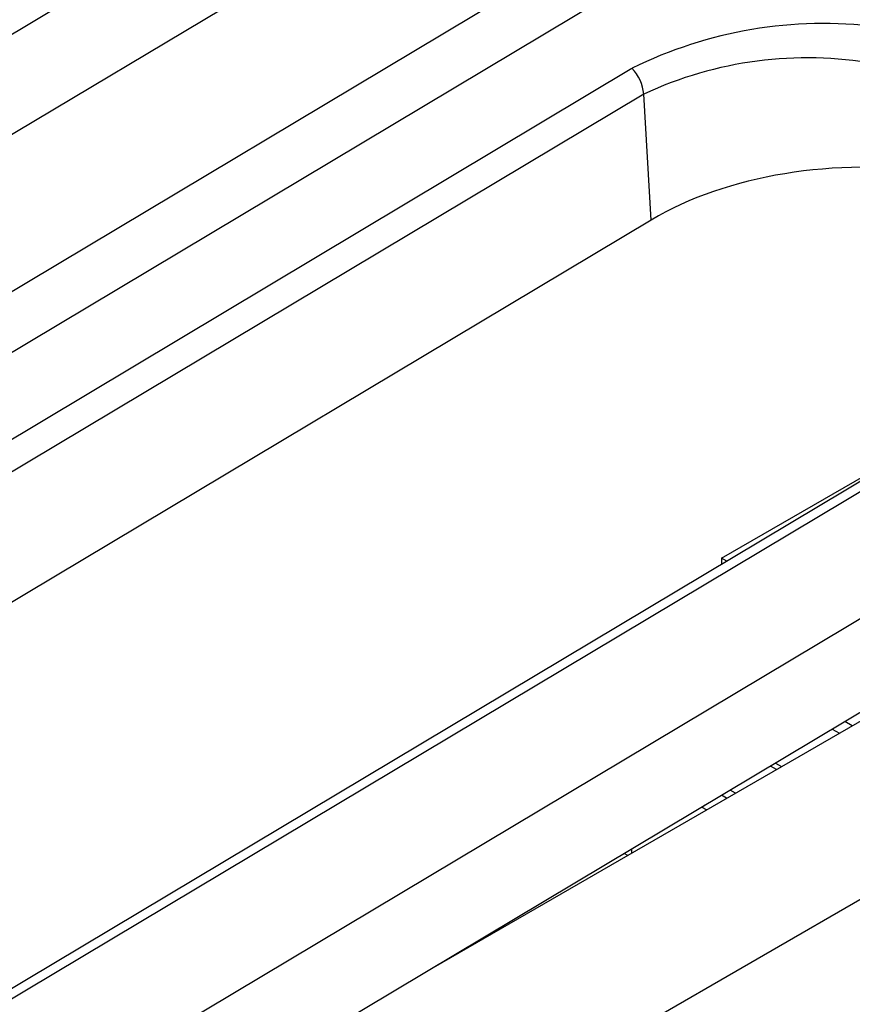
# Model space of a CAD drawing. Header units: millimetres. Extents: x 17 to 414, y 5 to 292.
# Tile 43 of 53: x 301 to 307, y 202 to 209. Entities that reach past the tile are written whole.
import ezdxf

# ---------------------------------------------------------------- set-up
doc = ezdxf.new("R2010")
doc.units = ezdxf.units.MM

msp = doc.modelspace()

# ---------------------------------------------------------------- linework, layer by layer
at = {"color": 7, "linetype": 'Continuous', "lineweight": 25}
for p, q in [((337.4073, 231.1469), (289.3248, 202.4203)), ((289.9215, 202.052), (337.4073, 230.422)), ((336.6012, 222.7514), (295.1397, 197.9805)), ((294.2167, 202.4094), (305.1752, 208.9565)), ((305.2607, 208.7691), (294.3022, 202.222)), ((305.315, 207.8567), (305.2607, 208.7691)), ((305.315, 207.8567), (294.3565, 201.3096)), ((312.282, 207.5446), (295.7773, 197.684)), ((308.3155, 206.8489), (297.357, 200.3018)), ((308.4206, 206.8361), (297.4621, 200.289)), ((303.6735, 202.4015), (310.9987, 206.6302)), ((305.8253, 205.4053), (307.6638, 206.4666)), ((296.7806, 197.1321), (312.1162, 205.9851)), ((305.8253, 205.4053), (305.8253, 205.3611)), ((305.8629, 205.3836), (305.8253, 205.4053)), ((306.7711, 204.1897), (306.718, 204.2204)), ((306.6276, 204.1664), (306.6792, 204.1366)), ((305.9264, 203.7021), (305.8878, 203.7244)), ((305.8614, 203.6645), (305.8239, 203.6862)), ((305.7011, 203.6129), (305.6839, 203.5976)), ((305.6839, 203.5976), (305.6839, 203.6026)), ((305.7147, 203.5798), (305.6839, 203.5976)), ((305.1748, 203.2681), (305.1748, 203.2984)), ((305.1446, 203.2508), (305.1194, 203.2653))]:
    msp.add_line(p, q, dxfattribs=at)
at = {"color": 8, "linetype": 'Continuous', "lineweight": 25}
for p, q in [((337.4073, 229.2816), (290.5931, 201.3127)), ((337.4073, 228.8408), (290.8018, 200.9966)), ((306.2223, 203.8729), (306.1786, 203.8981)), ((306.2152, 203.92), (306.2596, 203.8944))]:
    msp.add_line(p, q, dxfattribs=at)
at = {"color": 7, "linetype": 'Continuous', "lineweight": 25}
for centre, radius, start, end in [((306.5674, 206.1343), 3.1469, 82.8992, 116.25653), ((306.4483, 206.224), 2.8086, 79.95015, 115.01483), ((304.9423, 208.737), 0.32, 5.75936, 43.29841)]:
    msp.add_arc(centre, radius, start, end, dxfattribs=at)
msp.add_ellipse((306.7872, 207.036), major_axis=(2.0819, 0.0627), ratio=0.577113, start_param=0.17537, end_param=2.338748, dxfattribs=at)

doc.saveas('drawing.dxf')
